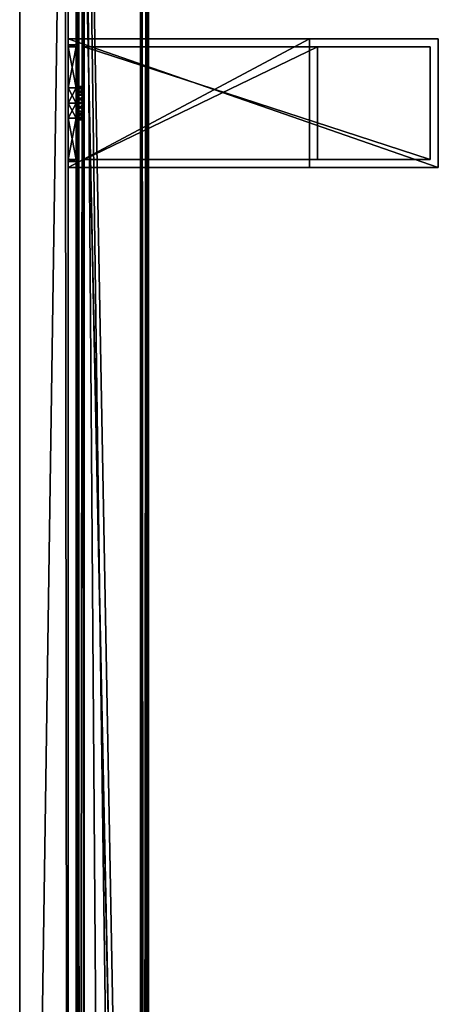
# Model space of a CAD drawing. Header units: metres. Extents: x 0 to 783, y -734 to 49.
# Tile 23 of 24: x 731 to 783, y -187 to -65. Entities that reach past the tile are written whole.
import ezdxf

# ---------------------------------------------------------------- set-up
doc = ezdxf.new("R2010")
doc.units = ezdxf.units.M

msp = doc.modelspace()

# ---------------------------------------------------------------- linework, layer by layer
at = {"layer": 'Y2A75'}
for points in [[(746.480103, -389.00177), (738.312683, 4.012834), (747.312683, 13.012834)], [(747.312683, -376.935669), (746.480103, -389.00177), (747.312683, 13.012834)], [(746.484253, 12.184372, 6.785111), (746.705566, -375.611298, 6.719441), (747.024475, 12.724623, 6.502149)], [(747.16156, -376.570007, 6.328299), (747.024475, 12.724623, 6.502149), (746.705566, -375.611298, 6.719441)], [(747.26355, 12.9637, 6.109252), (747.024475, 12.724623, 6.502149), (747.16156, -376.570007, 6.328299)], [(747.27948, -376.852844, 6.055089), (747.26355, 12.9637, 6.109252), (747.16156, -376.570007, 6.328299)], [(747.312683, 13.012834, 5.8), (747.26355, 12.9637, 6.109252), (747.27948, -376.852844, 6.055089)], [(747.312683, -376.935669, 5.8), (747.312683, 13.012834, 5.8), (747.27948, -376.852844, 6.055089)], [(747.312683, -376.935669, 5.8), (747.312683, -376.935669), (747.312683, 13.012834, 5.8)], [(747.312683, -376.935669), (747.312683, 13.012834), (747.312683, 13.012834, 5.8)], [(746.312256, 12.012419, 6.8), (739.312683, 5.012834, 6.8), (746.312256, -374.90918, 6.8)], [(746.312256, 12.012419, 6.8), (746.312256, -374.90918, 6.8), (746.484253, 12.184372, 6.785111)], [(746.312256, -374.90918, 6.8), (746.705566, -375.611298, 6.719441), (746.484253, 12.184372, 6.785111)], [(739.312683, 5.012834, 6.8), (739.140747, 4.840896, 6.785042), (739.312683, -369.027802, 6.8)], [(742.064819, -370.450348, 6.8), (739.312683, 5.012834, 6.8), (739.312683, -369.027802, 6.8)], [(744.436768, -372.443329, 6.8), (739.312683, 5.012834, 6.8), (742.064819, -370.450348, 6.8)], [(746.312256, -374.90918, 6.8), (739.312683, 5.012834, 6.8), (744.436768, -372.443329, 6.8)], [(738.312683, 4.012834, 5.799586), (738.312683, -368.687012, 5.799586), (738.361694, 4.061841, 6.108867)], [(738.312683, -368.687012, 5.799586), (738.422424, -368.720306, 6.255084), (738.361694, 4.061841, 6.108867)], [(746.480103, -389.00177), (746.416992, -389.453064), (738.312683, 4.012834)], [(746.416992, -389.453064), (738.312683, -368.687012), (738.312683, 4.012834)], [(738.312683, -368.687012), (738.312683, -368.687012, 5.799586), (738.312683, 4.012834)], [(738.312683, -368.687012, 5.799586), (738.312683, 4.012834, 5.799586), (738.312683, 4.012834)], [(738.361694, 4.061841, 6.108867), (738.422424, -368.720306, 6.255084), (738.600647, 4.300764, 6.501865)], [(738.422424, -368.720306, 6.255084), (738.726807, -368.817932, 6.610183), (738.600647, 4.300764, 6.501865)], [(738.600647, 4.300764, 6.501865), (738.726807, -368.817932, 6.610183), (739.140747, 4.840896, 6.785042)], [(739.140747, 4.840896, 6.785042), (738.726807, -368.817932, 6.610183), (739.312683, -369.027802, 6.8)]]:
    msp.add_3dface(points, dxfattribs=at)
at = {"layer": 'Y2A7501'}
for points in [[(737.299866, -67.795776, 805), (737.299866, -67.045776, 797), (737.299866, -68.045776, 798)], [(737.299866, -83.045776, 813), (737.299866, -67.045776, 813), (737.299866, -68.045776, 812)], [(737.299866, -68.045776, 812), (737.299866, -67.045776, 813), (737.299866, -68.045776, 806.887451)], [(737.299866, -68.045776, 806.887451), (737.299866, -67.045776, 813), (737.299866, -67.795776, 805)], [(737.299866, -67.045776, 813), (737.299866, -67.045776, 797), (737.299866, -67.795776, 805)], [(737.299866, -83.045776, 797), (737.299866, -68.045776, 798), (737.299866, -67.045776, 797)], [(783.299866, -67.045776, 797), (783.299866, -83.045776, 797), (737.299866, -67.045776, 797)], [(783.299866, -83.045776, 797), (737.299866, -83.045776, 797), (737.299866, -67.045776, 797)], [(783.299866, -67.045776, 1197), (737.299866, -67.045776, 1181), (737.299866, -67.045776, 1197)], [(737.299866, -67.045776, 1181), (783.299866, -67.045776, 1197), (767.299866, -67.045776, 1181)], [(783.299866, -67.045776, 797), (737.299866, -67.045776, 797), (767.299866, -67.045776, 813)], [(767.299866, -67.045776, 813), (737.299866, -67.045776, 797), (737.299866, -67.045776, 813)], [(767.299866, -83.045776, 813), (767.299866, -67.045776, 813), (737.299866, -83.045776, 813)], [(767.299866, -67.045776, 813), (737.299866, -67.045776, 813), (737.299866, -83.045776, 813)], [(737.299866, -67.795776, 1189), (737.299866, -67.045776, 1181), (737.299866, -68.045776, 1182)], [(737.299866, -83.045776, 1197), (737.299866, -67.045776, 1197), (737.299866, -68.045776, 1196)], [(737.299866, -68.045776, 1196), (737.299866, -67.045776, 1197), (737.299866, -68.045776, 1190.887451)], [(737.299866, -68.045776, 1190.887451), (737.299866, -67.045776, 1197), (737.299866, -67.795776, 1189)], [(737.299866, -67.045776, 1197), (737.299866, -67.045776, 1181), (737.299866, -67.795776, 1189)], [(737.299866, -83.045776, 1181), (737.299866, -68.045776, 1182), (737.299866, -67.045776, 1181)], [(783.299866, -67.045776, 1197), (737.299866, -67.045776, 1197), (783.299866, -83.045776, 1197)], [(737.299866, -67.045776, 1197), (737.299866, -83.045776, 1197), (783.299866, -83.045776, 1197)], [(767.299866, -83.045776, 1181), (737.299866, -83.045776, 1181), (767.299866, -67.045776, 1181)], [(737.299866, -83.045776, 1181), (737.299866, -67.045776, 1181), (767.299866, -67.045776, 1181)], [(767.299866, -83.045776, 1181), (767.299866, -67.045776, 1181), (767.299866, -83.045776, 813)], [(767.299866, -67.045776, 1181), (767.299866, -67.045776, 813), (767.299866, -83.045776, 813)], [(783.299866, -67.045776, 1197), (783.299866, -67.045776, 797), (767.299866, -67.045776, 1181)], [(767.299866, -67.045776, 1181), (783.299866, -67.045776, 797), (767.299866, -67.045776, 813)], [(783.299866, -83.045776, 797), (783.299866, -67.045776, 797), (783.299866, -83.045776, 1197)], [(783.299866, -67.045776, 797), (783.299866, -67.045776, 1197), (783.299866, -83.045776, 1197)], [(737.299866, -68.045776, 803.112549), (737.299866, -67.795776, 805), (737.299866, -68.045776, 798)], [(738.299866, -68.045776, 803.112549), (738.299866, -67.795776, 805), (737.299866, -68.045776, 803.112549)], [(738.299866, -67.795776, 805), (737.299866, -67.795776, 805), (737.299866, -68.045776, 803.112549)], [(738.299866, -67.795776, 805), (738.299866, -68.045776, 806.887451), (737.299866, -67.795776, 805)], [(738.299866, -68.045776, 806.887451), (737.299866, -68.045776, 806.887451), (737.299866, -67.795776, 805)], [(737.299866, -68.045776, 1187.112549), (737.299866, -67.795776, 1189), (737.299866, -68.045776, 1182)], [(737.299866, -68.045776, 1190.887451), (737.299866, -67.795776, 1189), (738.299866, -68.045776, 1190.887451)], [(737.299866, -67.795776, 1189), (738.299866, -67.795776, 1189), (738.299866, -68.045776, 1190.887451)], [(737.299866, -67.795776, 1189), (737.299866, -68.045776, 1187.112549), (738.299866, -67.795776, 1189)], [(737.299866, -68.045776, 1187.112549), (738.299866, -68.045776, 1187.112549), (738.299866, -67.795776, 1189)], [(737.299866, -73.158318, 812), (737.299866, -75.045776, 812.25), (737.299866, -68.045776, 812)], [(737.299866, -68.045776, 798), (737.299866, -75.045776, 797.75), (737.299866, -73.158318, 798)], [(737.299866, -75.045776, 812.25), (737.299866, -83.045776, 813), (737.299866, -68.045776, 812)], [(737.299866, -68.045776, 798), (737.299866, -83.045776, 797), (737.299866, -75.045776, 797.75)], [(738.299866, -68.045776, 798), (738.299866, -68.045776, 803.112549), (737.299866, -68.045776, 798)], [(738.299866, -68.045776, 803.112549), (737.299866, -68.045776, 803.112549), (737.299866, -68.045776, 798)], [(738.299866, -68.045776, 806.887451), (738.299866, -68.045776, 812), (737.299866, -68.045776, 806.887451)], [(738.299866, -68.045776, 812), (737.299866, -68.045776, 812), (737.299866, -68.045776, 806.887451)], [(737.299866, -68.045776, 812), (738.299866, -68.045776, 812), (737.299866, -73.158318, 812)], [(738.299866, -68.045776, 812), (738.299866, -73.158318, 812), (737.299866, -73.158318, 812)], [(738.299866, -68.045776, 798), (737.299866, -68.045776, 798), (738.299866, -73.158318, 798)], [(737.299866, -68.045776, 798), (737.299866, -73.158318, 798), (738.299866, -73.158318, 798)], [(737.299866, -73.158318, 1196), (737.299866, -75.045776, 1196.25), (737.299866, -68.045776, 1196)], [(737.299866, -68.045776, 1182), (737.299866, -75.045776, 1181.75), (737.299866, -73.158318, 1182)], [(737.299866, -75.045776, 1196.25), (737.299866, -83.045776, 1197), (737.299866, -68.045776, 1196)], [(737.299866, -68.045776, 1182), (737.299866, -83.045776, 1181), (737.299866, -75.045776, 1181.75)], [(738.299866, -68.045776, 1190.887451), (738.299866, -68.045776, 1196), (737.299866, -68.045776, 1190.887451)], [(738.299866, -68.045776, 1196), (737.299866, -68.045776, 1196), (737.299866, -68.045776, 1190.887451)], [(738.299866, -68.045776, 1182), (738.299866, -68.045776, 1187.112549), (737.299866, -68.045776, 1182)], [(738.299866, -68.045776, 1187.112549), (737.299866, -68.045776, 1187.112549), (737.299866, -68.045776, 1182)], [(737.299866, -68.045776, 1182), (737.299866, -73.158318, 1182), (738.299866, -68.045776, 1182)], [(737.299866, -73.158318, 1182), (738.299866, -73.158318, 1182), (738.299866, -68.045776, 1182)], [(738.299866, -68.045776, 1196), (738.299866, -73.158318, 1196), (737.299866, -68.045776, 1196)], [(738.299866, -73.158318, 1196), (737.299866, -73.158318, 1196), (737.299866, -68.045776, 1196)], [(738.299866, -72.979355, 805.048767), (738.299866, -73.280586, 806.075439), (738.299866, -67.795776, 805)], [(738.299866, -73.280586, 806.075439), (738.299866, -74.05481, 806.813965), (738.299866, -67.795776, 805)], [(738.299866, -67.795776, 805), (738.299866, -74.05481, 806.813965), (738.299866, -68.045776, 806.887451)], [(738.299866, -68.045776, 803.112549), (738.299866, -72.979355, 805.048767), (738.299866, -67.795776, 805)], [(738.299866, -72.979355, 1188.951172), (738.299866, -73.231812, 1189.990967), (738.299866, -67.795776, 1189)], [(738.299866, -73.231812, 1189.990967), (738.299866, -73.970329, 1190.765137), (738.299866, -67.795776, 1189)], [(738.299866, -67.795776, 1189), (738.299866, -73.970329, 1190.765137), (738.299866, -68.045776, 1190.887451)], [(738.299866, -68.045776, 1187.112549), (738.299866, -72.979355, 1188.951172), (738.299866, -67.795776, 1189)], [(738.299866, -73.158318, 812), (738.299866, -68.045776, 812), (738.299866, -74.05481, 806.813965)], [(738.299866, -74.05481, 806.813965), (738.299866, -68.045776, 812), (738.299866, -68.045776, 806.887451)], [(738.299866, -73.970329, 803.234802), (738.299866, -73.231812, 804.009033), (738.299866, -68.045776, 803.112549)], [(738.299866, -73.231812, 804.009033), (738.299866, -72.979355, 805.048767), (738.299866, -68.045776, 803.112549)], [(738.299866, -73.158318, 798), (738.299866, -74.997002, 802.933594), (738.299866, -68.045776, 798)], [(738.299866, -74.997002, 802.933594), (738.299866, -73.970329, 803.234802), (738.299866, -68.045776, 798)], [(738.299866, -68.045776, 798), (738.299866, -73.970329, 803.234802), (738.299866, -68.045776, 803.112549)], [(738.299866, -74.05481, 1187.186035), (738.299866, -68.045776, 1187.112549), (738.299866, -73.158318, 1182)], [(738.299866, -73.158318, 1182), (738.299866, -68.045776, 1187.112549), (738.299866, -68.045776, 1182)], [(738.299866, -73.970329, 1190.765137), (738.299866, -74.997002, 1191.066406), (738.299866, -68.045776, 1190.887451)], [(738.299866, -74.997002, 1191.066406), (738.299866, -73.158318, 1196), (738.299866, -68.045776, 1190.887451)], [(738.299866, -68.045776, 1190.887451), (738.299866, -73.158318, 1196), (738.299866, -68.045776, 1196)], [(738.299866, -74.05481, 1187.186035), (738.299866, -73.280586, 1187.924561), (738.299866, -68.045776, 1187.112549)], [(738.299866, -73.280586, 1187.924561), (738.299866, -72.979355, 1188.951172), (738.299866, -68.045776, 1187.112549)], [(782.299866, -68.045776, 798), (739.299866, -68.045776, 798), (782.299866, -82.045776, 798)], [(739.299866, -68.045776, 798), (739.299866, -82.045776, 798), (782.299866, -82.045776, 798)], [(768.299866, -82.045776, 812), (739.299866, -82.045776, 812), (768.299866, -68.045776, 812)], [(739.299866, -82.045776, 812), (739.299866, -68.045776, 812), (768.299866, -68.045776, 812)], [(739.299866, -68.045776, 1196), (739.299866, -68.045776, 1182), (782.299866, -68.045776, 1196)], [(739.299866, -68.045776, 1182), (768.299866, -68.045776, 1182), (782.299866, -68.045776, 1196)], [(782.299866, -68.045776, 798), (768.299866, -68.045776, 812), (739.299866, -68.045776, 798)], [(768.299866, -68.045776, 812), (739.299866, -68.045776, 812), (739.299866, -68.045776, 798)], [(739.299866, -68.045776, 812), (739.299866, -82.045776, 812), (739.299866, -75.094551, 807.066406)], [(739.299866, -82.045776, 798), (739.299866, -68.045776, 798), (739.299866, -74.997002, 802.933594)], [(739.299866, -74.997002, 802.933594), (739.299866, -68.045776, 798), (739.299866, -73.970329, 803.234802)], [(739.299866, -73.970329, 803.234802), (739.299866, -68.045776, 798), (739.299866, -73.231812, 804.009033)], [(739.299866, -73.231812, 804.009033), (739.299866, -68.045776, 798), (739.299866, -72.979355, 805.048767)], [(739.299866, -72.979355, 805.048767), (739.299866, -68.045776, 798), (739.299866, -73.280586, 806.075439)], [(739.299866, -68.045776, 798), (739.299866, -68.045776, 812), (739.299866, -73.280586, 806.075439)], [(739.299866, -73.280586, 806.075439), (739.299866, -68.045776, 812), (739.299866, -74.05481, 806.813965)], [(739.299866, -68.045776, 812), (739.299866, -75.094551, 807.066406), (739.299866, -74.05481, 806.813965)], [(782.299866, -68.045776, 1196), (782.299866, -82.045776, 1196), (739.299866, -68.045776, 1196)], [(782.299866, -82.045776, 1196), (739.299866, -82.045776, 1196), (739.299866, -68.045776, 1196)], [(768.299866, -82.045776, 1182), (768.299866, -68.045776, 1182), (739.299866, -82.045776, 1182)], [(768.299866, -68.045776, 1182), (739.299866, -68.045776, 1182), (739.299866, -82.045776, 1182)], [(739.299866, -82.045776, 1182), (739.299866, -68.045776, 1182), (739.299866, -74.05481, 1187.186035)], [(739.299866, -74.05481, 1187.186035), (739.299866, -68.045776, 1182), (739.299866, -73.280586, 1187.924561)], [(739.299866, -73.280586, 1187.924561), (739.299866, -68.045776, 1182), (739.299866, -72.979355, 1188.951172)], [(739.299866, -72.979355, 1188.951172), (739.299866, -68.045776, 1182), (739.299866, -73.231812, 1189.990967)], [(739.299866, -73.231812, 1189.990967), (739.299866, -68.045776, 1196), (739.299866, -73.970329, 1190.765137)], [(739.299866, -68.045776, 1196), (739.299866, -73.231812, 1189.990967), (739.299866, -68.045776, 1182)], [(739.299866, -73.970329, 1190.765137), (739.299866, -68.045776, 1196), (739.299866, -74.997002, 1191.066406)], [(739.299866, -68.045776, 1196), (739.299866, -82.045776, 1196), (739.299866, -74.997002, 1191.066406)], [(768.299866, -82.045776, 1182), (768.299866, -82.045776, 812), (768.299866, -68.045776, 1182)], [(768.299866, -82.045776, 812), (768.299866, -68.045776, 812), (768.299866, -68.045776, 1182)], [(782.299866, -68.045776, 1196), (768.299866, -68.045776, 1182), (782.299866, -68.045776, 798)], [(768.299866, -68.045776, 1182), (768.299866, -68.045776, 812), (782.299866, -68.045776, 798)], [(782.299866, -82.045776, 798), (782.299866, -82.045776, 1196), (782.299866, -68.045776, 798)], [(782.299866, -82.045776, 1196), (782.299866, -68.045776, 1196), (782.299866, -68.045776, 798)], [(738.299866, -73.158318, 812), (738.299866, -75.045776, 812.25), (737.299866, -73.158318, 812)], [(738.299866, -75.045776, 812.25), (737.299866, -75.045776, 812.25), (737.299866, -73.158318, 812)], [(738.299866, -75.045776, 797.75), (738.299866, -73.158318, 798), (737.299866, -75.045776, 797.75)], [(738.299866, -73.158318, 798), (737.299866, -73.158318, 798), (737.299866, -75.045776, 797.75)], [(737.299866, -73.158318, 1182), (737.299866, -75.045776, 1181.75), (738.299866, -73.158318, 1182)], [(737.299866, -75.045776, 1181.75), (738.299866, -75.045776, 1181.75), (738.299866, -73.158318, 1182)], [(737.299866, -75.045776, 1196.25), (737.299866, -73.158318, 1196), (738.299866, -75.045776, 1196.25)], [(737.299866, -73.158318, 1196), (738.299866, -73.158318, 1196), (738.299866, -75.045776, 1196.25)], [(738.299866, -73.280586, 806.075439), (738.299866, -72.979355, 805.048767), (739.299866, -73.280586, 806.075439)], [(739.299866, -73.280586, 806.075439), (738.299866, -72.979355, 805.048767), (739.299866, -72.979355, 805.048767)], [(738.299866, -72.979355, 805.048767), (738.299866, -73.231812, 804.009033), (739.299866, -72.979355, 805.048767)], [(739.299866, -72.979355, 805.048767), (738.299866, -73.231812, 804.009033), (739.299866, -73.231812, 804.009033)], [(739.299866, -73.280586, 1187.924561), (739.299866, -72.979355, 1188.951172), (738.299866, -73.280586, 1187.924561)], [(738.299866, -73.280586, 1187.924561), (739.299866, -72.979355, 1188.951172), (738.299866, -72.979355, 1188.951172)], [(739.299866, -72.979355, 1188.951172), (739.299866, -73.231812, 1189.990967), (738.299866, -72.979355, 1188.951172)], [(738.299866, -72.979355, 1188.951172), (739.299866, -73.231812, 1189.990967), (738.299866, -73.231812, 1189.990967)], [(738.299866, -73.158318, 798), (738.299866, -75.045776, 797.75), (738.299866, -74.997002, 802.933594)], [(738.299866, -75.045776, 812.25), (738.299866, -73.158318, 812), (738.299866, -75.094551, 807.066406)], [(738.299866, -75.094551, 807.066406), (738.299866, -73.158318, 812), (738.299866, -74.05481, 806.813965)], [(738.299866, -73.158318, 1196), (738.299866, -74.997002, 1191.066406), (738.299866, -75.045776, 1196.25)], [(738.299866, -75.045776, 1181.75), (738.299866, -74.05481, 1187.186035), (738.299866, -73.158318, 1182)], [(739.299866, -73.970329, 803.234802), (739.299866, -73.231812, 804.009033), (738.299866, -73.970329, 803.234802)], [(738.299866, -73.970329, 803.234802), (739.299866, -73.231812, 804.009033), (738.299866, -73.231812, 804.009033)], [(738.299866, -73.970329, 1190.765137), (738.299866, -73.231812, 1189.990967), (739.299866, -73.970329, 1190.765137)], [(739.299866, -73.970329, 1190.765137), (738.299866, -73.231812, 1189.990967), (739.299866, -73.231812, 1189.990967)], [(739.299866, -74.05481, 806.813965), (738.299866, -73.280586, 806.075439), (739.299866, -73.280586, 806.075439)], [(738.299866, -73.280586, 806.075439), (739.299866, -74.05481, 806.813965), (738.299866, -74.05481, 806.813965)], [(738.299866, -74.05481, 1187.186035), (739.299866, -73.280586, 1187.924561), (738.299866, -73.280586, 1187.924561)], [(739.299866, -73.280586, 1187.924561), (738.299866, -74.05481, 1187.186035), (739.299866, -74.05481, 1187.186035)], [(739.299866, -74.997002, 802.933594), (739.299866, -73.970329, 803.234802), (738.299866, -74.997002, 802.933594)], [(738.299866, -74.997002, 802.933594), (739.299866, -73.970329, 803.234802), (738.299866, -73.970329, 803.234802)], [(738.299866, -74.997002, 1191.066406), (738.299866, -73.970329, 1190.765137), (739.299866, -74.997002, 1191.066406)], [(739.299866, -74.997002, 1191.066406), (738.299866, -73.970329, 1190.765137), (739.299866, -73.970329, 1190.765137)], [(739.299866, -74.05481, 806.813965), (739.299866, -75.094551, 807.066406), (738.299866, -74.05481, 806.813965)], [(738.299866, -74.05481, 806.813965), (739.299866, -75.094551, 807.066406), (738.299866, -75.094551, 807.066406)], [(738.299866, -74.05481, 1187.186035), (738.299866, -75.094551, 1186.933594), (739.299866, -74.05481, 1187.186035)], [(739.299866, -74.05481, 1187.186035), (738.299866, -75.094551, 1186.933594), (739.299866, -75.094551, 1186.933594)], [(738.299866, -75.094551, 1186.933594), (738.299866, -74.05481, 1187.186035), (738.299866, -75.045776, 1181.75)], [(739.299866, -75.094551, 1186.933594), (739.299866, -82.045776, 1182), (739.299866, -74.05481, 1187.186035)], [(737.299866, -76.933235, 812), (737.299866, -83.045776, 813), (737.299866, -75.045776, 812.25)], [(737.299866, -75.045776, 797.75), (737.299866, -83.045776, 797), (737.299866, -76.933235, 798)], [(738.299866, -75.045776, 812.25), (738.299866, -76.933235, 812), (737.299866, -75.045776, 812.25)], [(738.299866, -76.933235, 812), (737.299866, -76.933235, 812), (737.299866, -75.045776, 812.25)], [(738.299866, -76.933235, 798), (738.299866, -75.045776, 797.75), (737.299866, -76.933235, 798)], [(738.299866, -75.045776, 797.75), (737.299866, -75.045776, 797.75), (737.299866, -76.933235, 798)], [(737.299866, -76.933235, 1196), (737.299866, -83.045776, 1197), (737.299866, -75.045776, 1196.25)], [(737.299866, -75.045776, 1181.75), (737.299866, -83.045776, 1181), (737.299866, -76.933235, 1182)], [(737.299866, -75.045776, 1181.75), (737.299866, -76.933235, 1182), (738.299866, -75.045776, 1181.75)], [(737.299866, -76.933235, 1182), (738.299866, -76.933235, 1182), (738.299866, -75.045776, 1181.75)], [(737.299866, -76.933235, 1196), (737.299866, -75.045776, 1196.25), (738.299866, -76.933235, 1196)], [(737.299866, -75.045776, 1196.25), (738.299866, -75.045776, 1196.25), (738.299866, -76.933235, 1196)], [(739.299866, -76.036751, 803.186035), (739.299866, -74.997002, 802.933594), (738.299866, -76.036751, 803.186035)], [(738.299866, -76.036751, 803.186035), (739.299866, -74.997002, 802.933594), (738.299866, -74.997002, 802.933594)], [(738.299866, -75.045776, 797.75), (738.299866, -76.933235, 798), (738.299866, -74.997002, 802.933594)], [(738.299866, -74.997002, 802.933594), (738.299866, -76.933235, 798), (738.299866, -76.036751, 803.186035)], [(738.299866, -76.036751, 1190.813965), (738.299866, -74.997002, 1191.066406), (739.299866, -76.036751, 1190.813965)], [(739.299866, -76.036751, 1190.813965), (738.299866, -74.997002, 1191.066406), (739.299866, -74.997002, 1191.066406)], [(738.299866, -74.997002, 1191.066406), (738.299866, -76.036751, 1190.813965), (738.299866, -75.045776, 1196.25)], [(738.299866, -76.933235, 812), (738.299866, -75.045776, 812.25), (738.299866, -75.094551, 807.066406)], [(738.299866, -75.045776, 1196.25), (738.299866, -76.036751, 1190.813965), (738.299866, -76.933235, 1196)], [(738.299866, -76.933235, 1182), (738.299866, -75.094551, 1186.933594), (738.299866, -75.045776, 1181.75)], [(739.299866, -75.094551, 807.066406), (739.299866, -76.121231, 806.765198), (738.299866, -75.094551, 807.066406)], [(738.299866, -75.094551, 807.066406), (739.299866, -76.121231, 806.765198), (738.299866, -76.121231, 806.765198)], [(738.299866, -76.121231, 806.765198), (738.299866, -82.045776, 806.887451), (738.299866, -75.094551, 807.066406)], [(738.299866, -82.045776, 806.887451), (738.299866, -82.045776, 812), (738.299866, -75.094551, 807.066406)], [(738.299866, -75.094551, 807.066406), (738.299866, -82.045776, 812), (738.299866, -76.933235, 812)], [(738.299866, -75.094551, 1186.933594), (738.299866, -76.121231, 1187.234863), (739.299866, -75.094551, 1186.933594)], [(739.299866, -75.094551, 1186.933594), (738.299866, -76.121231, 1187.234863), (739.299866, -76.121231, 1187.234863)], [(738.299866, -76.933235, 1182), (738.299866, -82.045776, 1182), (738.299866, -75.094551, 1186.933594)], [(738.299866, -82.045776, 1182), (738.299866, -82.045776, 1187.112549), (738.299866, -75.094551, 1186.933594)], [(738.299866, -75.094551, 1186.933594), (738.299866, -82.045776, 1187.112549), (738.299866, -76.121231, 1187.234863)], [(739.299866, -76.036751, 803.186035), (739.299866, -82.045776, 798), (739.299866, -74.997002, 802.933594)], [(739.299866, -74.997002, 1191.066406), (739.299866, -82.045776, 1196), (739.299866, -76.036751, 1190.813965)], [(739.299866, -75.094551, 807.066406), (739.299866, -82.045776, 812), (739.299866, -76.121231, 806.765198)], [(739.299866, -76.121231, 1187.234863), (739.299866, -82.045776, 1182), (739.299866, -75.094551, 1186.933594)], [(737.299866, -76.933235, 798), (737.299866, -83.045776, 797), (737.299866, -82.045776, 798)], [(737.299866, -82.045776, 812), (737.299866, -83.045776, 813), (737.299866, -76.933235, 812)], [(738.299866, -76.933235, 798), (737.299866, -76.933235, 798), (738.299866, -82.045776, 798)], [(737.299866, -76.933235, 798), (737.299866, -82.045776, 798), (738.299866, -82.045776, 798)], [(737.299866, -76.933235, 812), (738.299866, -76.933235, 812), (737.299866, -82.045776, 812)], [(738.299866, -76.933235, 812), (738.299866, -82.045776, 812), (737.299866, -82.045776, 812)], [(737.299866, -76.933235, 1182), (737.299866, -83.045776, 1181), (737.299866, -82.045776, 1182)], [(737.299866, -82.045776, 1196), (737.299866, -83.045776, 1197), (737.299866, -76.933235, 1196)], [(738.299866, -76.933235, 1196), (738.299866, -82.045776, 1196), (737.299866, -76.933235, 1196)], [(738.299866, -82.045776, 1196), (737.299866, -82.045776, 1196), (737.299866, -76.933235, 1196)], [(737.299866, -76.933235, 1182), (737.299866, -82.045776, 1182), (738.299866, -76.933235, 1182)], [(737.299866, -82.045776, 1182), (738.299866, -82.045776, 1182), (738.299866, -76.933235, 1182)], [(739.299866, -76.036751, 803.186035), (738.299866, -76.810966, 803.924561), (739.299866, -76.810966, 803.924561)], [(738.299866, -76.810966, 803.924561), (739.299866, -76.036751, 803.186035), (738.299866, -76.036751, 803.186035)], [(738.299866, -76.933235, 798), (738.299866, -82.045776, 798), (738.299866, -76.036751, 803.186035)], [(738.299866, -76.036751, 803.186035), (738.299866, -82.045776, 798), (738.299866, -82.045776, 803.112549)], [(738.299866, -82.045776, 803.112549), (738.299866, -76.810966, 803.924561), (738.299866, -76.036751, 803.186035)], [(738.299866, -76.036751, 1190.813965), (739.299866, -76.810966, 1190.075439), (738.299866, -76.810966, 1190.075439)], [(739.299866, -76.810966, 1190.075439), (738.299866, -76.036751, 1190.813965), (739.299866, -76.036751, 1190.813965)], [(738.299866, -76.036751, 1190.813965), (738.299866, -82.045776, 1190.887451), (738.299866, -76.933235, 1196)], [(738.299866, -76.036751, 1190.813965), (738.299866, -82.295776, 1189), (738.299866, -82.045776, 1190.887451)], [(738.299866, -76.810966, 1190.075439), (738.299866, -82.295776, 1189), (738.299866, -76.036751, 1190.813965)], [(739.299866, -76.121231, 806.765198), (739.299866, -76.859741, 805.990967), (738.299866, -76.121231, 806.765198)], [(738.299866, -76.121231, 806.765198), (739.299866, -76.859741, 805.990967), (738.299866, -76.859741, 805.990967)], [(738.299866, -76.859741, 805.990967), (738.299866, -82.045776, 806.887451), (738.299866, -76.121231, 806.765198)], [(738.299866, -76.121231, 1187.234863), (738.299866, -76.859741, 1188.009033), (739.299866, -76.121231, 1187.234863)], [(739.299866, -76.121231, 1187.234863), (738.299866, -76.859741, 1188.009033), (739.299866, -76.859741, 1188.009033)], [(738.299866, -76.121231, 1187.234863), (738.299866, -82.045776, 1187.112549), (738.299866, -76.859741, 1188.009033)], [(738.299866, -76.810966, 803.924561), (738.299866, -77.112206, 804.951233), (739.299866, -76.810966, 803.924561)], [(739.299866, -76.810966, 803.924561), (738.299866, -77.112206, 804.951233), (739.299866, -77.112206, 804.951233)], [(738.299866, -76.810966, 803.924561), (738.299866, -82.045776, 803.112549), (738.299866, -77.112206, 804.951233)], [(739.299866, -76.810966, 1190.075439), (739.299866, -77.112206, 1189.048828), (738.299866, -76.810966, 1190.075439)], [(738.299866, -76.810966, 1190.075439), (739.299866, -77.112206, 1189.048828), (738.299866, -77.112206, 1189.048828)], [(738.299866, -77.112206, 1189.048828), (738.299866, -82.295776, 1189), (738.299866, -76.810966, 1190.075439)], [(738.299866, -77.112206, 804.951233), (738.299866, -76.859741, 805.990967), (739.299866, -77.112206, 804.951233)], [(739.299866, -77.112206, 804.951233), (738.299866, -76.859741, 805.990967), (739.299866, -76.859741, 805.990967)], [(738.299866, -77.112206, 804.951233), (738.299866, -82.295776, 805), (738.299866, -76.859741, 805.990967)], [(738.299866, -82.295776, 805), (738.299866, -82.045776, 806.887451), (738.299866, -76.859741, 805.990967)], [(739.299866, -77.112206, 1189.048828), (739.299866, -76.859741, 1188.009033), (738.299866, -77.112206, 1189.048828)], [(738.299866, -77.112206, 1189.048828), (739.299866, -76.859741, 1188.009033), (738.299866, -76.859741, 1188.009033)], [(738.299866, -82.295776, 1189), (738.299866, -76.859741, 1188.009033), (738.299866, -82.045776, 1187.112549)], [(738.299866, -76.859741, 1188.009033), (738.299866, -82.295776, 1189), (738.299866, -77.112206, 1189.048828)], [(738.299866, -76.933235, 1196), (738.299866, -82.045776, 1190.887451), (738.299866, -82.045776, 1196)], [(739.299866, -76.810966, 803.924561), (739.299866, -82.045776, 798), (739.299866, -76.036751, 803.186035)], [(739.299866, -82.045776, 1196), (739.299866, -76.810966, 1190.075439), (739.299866, -76.036751, 1190.813965)], [(739.299866, -76.121231, 806.765198), (739.299866, -82.045776, 812), (739.299866, -76.859741, 805.990967)], [(739.299866, -76.859741, 1188.009033), (739.299866, -82.045776, 1182), (739.299866, -76.121231, 1187.234863)], [(739.299866, -77.112206, 804.951233), (739.299866, -82.045776, 798), (739.299866, -76.810966, 803.924561)], [(739.299866, -82.045776, 1196), (739.299866, -82.045776, 1182), (739.299866, -76.810966, 1190.075439)], [(739.299866, -76.810966, 1190.075439), (739.299866, -82.045776, 1182), (739.299866, -77.112206, 1189.048828)], [(739.299866, -82.045776, 812), (739.299866, -82.045776, 798), (739.299866, -76.859741, 805.990967)], [(739.299866, -76.859741, 805.990967), (739.299866, -82.045776, 798), (739.299866, -77.112206, 804.951233)], [(739.299866, -77.112206, 1189.048828), (739.299866, -82.045776, 1182), (739.299866, -76.859741, 1188.009033)], [(738.299866, -77.112206, 804.951233), (738.299866, -82.045776, 803.112549), (738.299866, -82.295776, 805)], [(737.299866, -82.045776, 798), (737.299866, -83.045776, 797), (737.299866, -82.045776, 803.112549)], [(737.299866, -82.045776, 803.112549), (737.299866, -83.045776, 797), (737.299866, -82.295776, 805)], [(737.299866, -82.295776, 805), (737.299866, -83.045776, 813), (737.299866, -82.045776, 806.887451)], [(737.299866, -82.045776, 806.887451), (737.299866, -83.045776, 813), (737.299866, -82.045776, 812)], [(738.299866, -82.045776, 806.887451), (738.299866, -82.295776, 805), (737.299866, -82.045776, 806.887451)], [(738.299866, -82.295776, 805), (737.299866, -82.295776, 805), (737.299866, -82.045776, 806.887451)], [(738.299866, -82.295776, 805), (738.299866, -82.045776, 803.112549), (737.299866, -82.295776, 805)], [(738.299866, -82.045776, 803.112549), (737.299866, -82.045776, 803.112549), (737.299866, -82.295776, 805)], [(738.299866, -82.045776, 803.112549), (738.299866, -82.045776, 798), (737.299866, -82.045776, 803.112549)], [(738.299866, -82.045776, 798), (737.299866, -82.045776, 798), (737.299866, -82.045776, 803.112549)], [(738.299866, -82.045776, 812), (738.299866, -82.045776, 806.887451), (737.299866, -82.045776, 812)], [(738.299866, -82.045776, 806.887451), (737.299866, -82.045776, 806.887451), (737.299866, -82.045776, 812)], [(737.299866, -82.045776, 1182), (737.299866, -83.045776, 1181), (737.299866, -82.045776, 1187.112549)], [(737.299866, -82.045776, 1187.112549), (737.299866, -83.045776, 1181), (737.299866, -82.295776, 1189)], [(737.299866, -82.295776, 1189), (737.299866, -83.045776, 1197), (737.299866, -82.045776, 1190.887451)], [(737.299866, -82.045776, 1190.887451), (737.299866, -83.045776, 1197), (737.299866, -82.045776, 1196)], [(737.299866, -82.045776, 1187.112549), (737.299866, -82.295776, 1189), (738.299866, -82.045776, 1187.112549)], [(737.299866, -82.295776, 1189), (738.299866, -82.295776, 1189), (738.299866, -82.045776, 1187.112549)], [(737.299866, -82.295776, 1189), (737.299866, -82.045776, 1190.887451), (738.299866, -82.295776, 1189)], [(737.299866, -82.045776, 1190.887451), (738.299866, -82.045776, 1190.887451), (738.299866, -82.295776, 1189)], [(738.299866, -82.045776, 1196), (738.299866, -82.045776, 1190.887451), (737.299866, -82.045776, 1196)], [(738.299866, -82.045776, 1190.887451), (737.299866, -82.045776, 1190.887451), (737.299866, -82.045776, 1196)], [(738.299866, -82.045776, 1187.112549), (738.299866, -82.045776, 1182), (737.299866, -82.045776, 1187.112549)], [(738.299866, -82.045776, 1182), (737.299866, -82.045776, 1182), (737.299866, -82.045776, 1187.112549)], [(737.299866, -83.045776, 797), (737.299866, -83.045776, 813), (737.299866, -82.295776, 805)], [(737.299866, -83.045776, 1181), (737.299866, -83.045776, 1197), (737.299866, -82.295776, 1189)], [(737.299866, -83.045776, 1197), (737.299866, -83.045776, 1181), (783.299866, -83.045776, 1197)], [(737.299866, -83.045776, 1181), (767.299866, -83.045776, 1181), (783.299866, -83.045776, 1197)], [(783.299866, -83.045776, 797), (767.299866, -83.045776, 813), (737.299866, -83.045776, 797)], [(767.299866, -83.045776, 813), (737.299866, -83.045776, 813), (737.299866, -83.045776, 797)], [(782.299866, -82.045776, 1196), (739.299866, -82.045776, 1182), (739.299866, -82.045776, 1196)], [(739.299866, -82.045776, 1182), (782.299866, -82.045776, 1196), (768.299866, -82.045776, 1182)], [(782.299866, -82.045776, 798), (739.299866, -82.045776, 798), (768.299866, -82.045776, 812)], [(768.299866, -82.045776, 812), (739.299866, -82.045776, 798), (739.299866, -82.045776, 812)], [(783.299866, -83.045776, 1197), (767.299866, -83.045776, 1181), (783.299866, -83.045776, 797)], [(767.299866, -83.045776, 1181), (767.299866, -83.045776, 813), (783.299866, -83.045776, 797)], [(782.299866, -82.045776, 1196), (782.299866, -82.045776, 798), (768.299866, -82.045776, 1182)], [(768.299866, -82.045776, 1182), (782.299866, -82.045776, 798), (768.299866, -82.045776, 812)]]:
    msp.add_3dface(points, dxfattribs=at)
at = {"layer": 'Y2A75012'}
for points in [[(731.299866, -379.099579, 13.5), (736.900391, 1.544305, 13.5), (737.299866, -379.099579, 13.5)], [(731.299866, -14.996019, 13.5), (736.900391, 1.544305, 13.5), (731.299866, -379.099579, 13.5)], [(731.299866, -379.099579, 1980.5), (736.900391, 1.544305, 1980.5), (731.299866, -14.996019, 1980.5)], [(737.299866, -379.099579, 1980.5), (736.900391, 1.544305, 1980.5), (731.299866, -379.099579, 1980.5)], [(737.299866, -379.099579, 13.5), (736.900391, 1.544305, 13.5), (737.299866, -15.045778, 13.5)], [(737.299866, -15.045778, 1980.5), (736.900391, 1.544305, 1980.5), (737.299866, -379.099579, 1980.5)], [(731.299866, -14.996019, 13.5), (731.299866, -379.099579, 13.5), (731.299866, -14.996019, 1980.5)], [(731.299866, -379.099579, 13.5), (731.299866, -379.099579, 1980.5), (731.299866, -14.996019, 1980.5)], [(737.299866, -379.099579, 13.5), (737.299866, -15.045778, 13.5), (737.299866, -379.099579, 1980.5)], [(737.299866, -15.045778, 13.5), (737.299866, -15.045778, 1980.5), (737.299866, -379.099579, 1980.5)]]:
    msp.add_3dface(points, dxfattribs=at)

doc.saveas('drawing.dxf')
